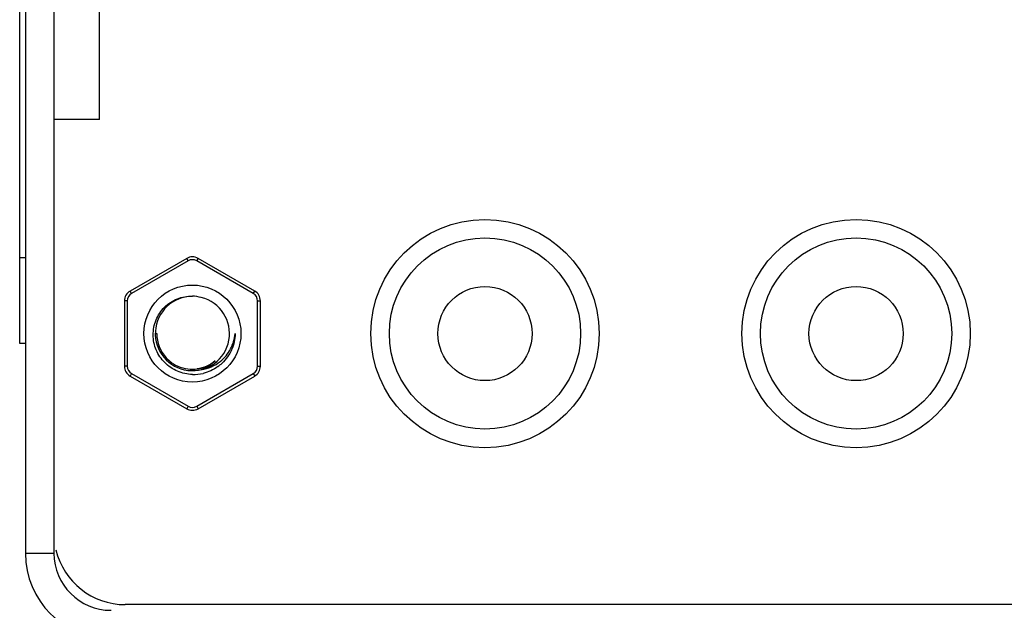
# Model space of a CAD drawing. Header units: millimetres. Extents: x 0 to 1427, y 0 to 1009.
# Tile 3 of 51: x 32 to 67, y 448 to 469. Entities that reach past the tile are written whole.
import ezdxf

# ---------------------------------------------------------------- set-up
doc = ezdxf.new("R2010")
doc.units = ezdxf.units.MM
doc.header["$LTSCALE"] = 65.395
for name, color, linetype in [('AUDIO_CONNECTOR_SET-SHAPE', 7, 'CONTINUOUS'), ('COVER-REAR_CASE_PC-SHAPE', 7, 'CONTINUOUS'), ('NUT_M3-SHAPE', 7, 'CONTINUOUS'), ('PRODUCT_LABEL_RX-SHAPE', 7, 'CONTINUOUS'), ('REAR_CASE-PPC19-SHAPE', 7, 'CONTINUOUS')]:
    doc.layers.add(name, color=color, linetype=linetype)

msp = doc.modelspace()

# ---------------------------------------------------------------- linework, layer by layer
at = {"layer": 'AUDIO_CONNECTOR_SET-SHAPE', "color": 7, "linetype": 'Continuous'}
for centre, radius in [((48.621, 458.029), 3.35), ((61.621, 458.029), 3.35), ((48.621, 458.029), 1.65), ((61.621, 458.029), 1.65)]:
    msp.add_circle(centre, radius, dxfattribs=at)
at = {"layer": 'COVER-REAR_CASE_PC-SHAPE', "color": 7, "linetype": 'Continuous'}
for p, q in [((32.521, 695.729), (32.521, 450.329)), ((33.521, 695.729), (33.521, 450.329)), ((32.521, 450.329), (33.521, 450.329))]:
    msp.add_line(p, q, dxfattribs=at)
for radius in [3, 2]:
    msp.add_arc((35.521, 450.329), radius, 180, 270, dxfattribs=at)
at = {"layer": 'NUT_M3-SHAPE', "color": 7, "linetype": 'Continuous'}
for p, q in [((38.171, 460.664), (36.189, 459.52)), ((38.221, 460.577), (36.239, 459.433)), ((38.221, 460.577), (38.171, 460.664)), ((38.521, 460.577), (38.571, 460.664)), ((40.503, 459.433), (38.521, 460.577)), ((40.553, 459.52), (38.571, 460.664)), ((36.239, 459.433), (36.189, 459.52)), ((40.503, 459.433), (40.553, 459.52)), ((36.089, 459.173), (35.989, 459.173)), ((35.989, 459.173), (35.989, 456.885)), ((36.089, 459.173), (36.089, 456.885)), ((40.653, 459.173), (40.753, 459.173)), ((40.653, 456.885), (40.653, 459.173)), ((40.753, 456.885), (40.753, 459.173)), ((37.084, 458.029), (37.121, 458.029)), ((36.089, 456.885), (35.989, 456.885)), ((40.653, 456.885), (40.753, 456.885)), ((36.239, 456.625), (36.189, 456.539)), ((36.189, 456.539), (38.171, 455.395)), ((36.239, 456.625), (38.221, 455.481)), ((38.521, 455.481), (40.503, 456.625)), ((38.571, 455.395), (40.553, 456.539)), ((40.503, 456.625), (40.553, 456.539)), ((38.221, 455.481), (38.171, 455.395)), ((38.521, 455.481), (38.571, 455.395))]:
    msp.add_line(p, q, dxfattribs=at)
msp.add_circle((38.371, 458.029), 1.7, dxfattribs=at)
for centre, radius, start, end in [((38.371, 460.317), 0.4, 60, 120), ((38.371, 460.317), 0.3, 60, 120), ((36.389, 459.173), 0.4, 120, 180), ((40.353, 459.173), 0.4, 0, 60), ((36.389, 459.173), 0.3, 120, 180), ((38.371, 458.029), 1.3, 90, 76.077), ((38.33, 458.03), 1.309, 74.3331, 88.2181), ((40.353, 459.173), 0.3, 0, 60), ((38.371, 458.029), 1.25, 179.9996, 222.9916), ((38.374, 458.033), 1.255, 223.0321, 233.8282), ((36.389, 456.885), 0.4, 180, 240), ((36.389, 456.885), 0.3, 180, 240), ((38.371, 458.031), 1.252, 266.4294, 277.3129), ((38.371, 458.028), 1.249, 277.3093, 288.2141), ((38.402, 458.056), 1.466, 305.9145, 313.412), ((40.353, 456.885), 0.3, 300, 0), ((40.353, 456.885), 0.4, 300, 0), ((38.41, 458.041), 1.449, 268.4407, 283.4136), ((38.371, 455.741), 0.4, 240, 300), ((38.371, 455.741), 0.3, 240, 300)]:
    msp.add_arc(centre, radius, start, end, dxfattribs=at)
for points, knots in [([(38.371, 456.592), (38.193, 456.598), (37.834, 456.677), (37.379, 456.984), (37.073, 457.44), (36.961, 457.979), (37.065, 458.519), (37.37, 458.978), (37.829, 459.28), (38.193, 459.344), (38.371, 459.339)], [0, 0, 0, 0, 0.124901, 0.250119, 0.375061, 0.50011, 0.625132, 0.75004, 0.875158, 1, 1, 1, 1]), ([(39.348, 457.052), (39.495, 457.17), (39.742, 457.47), (39.852, 457.842), (39.871, 458.029)], [0, 0, 0, 0, 0.499832, 1, 1, 1, 1]), ([(39.871, 458.029), (39.866, 457.836), (39.779, 457.448), (39.55, 457.124), (39.409, 456.991)], [0, 0, 0, 0, 0.500003, 1, 1, 1, 1])]:
    msp.add_open_spline(points, degree=3, knots=knots, dxfattribs=at)
for points in [[(38.684, 456.767), (38.923, 456.798), (39.16, 456.901), (39.348, 457.052)], [(39.173, 457.07), (39.04, 456.937), (38.872, 456.833), (38.695, 456.771)], [(38.762, 456.842), (38.911, 456.891), (39.053, 456.97), (39.173, 457.07)], [(39.173, 457.07), (39.083, 456.995), (38.98, 456.932), (38.872, 456.885)], [(37.633, 457.02), (37.822, 456.882), (38.06, 456.796), (38.293, 456.782)], [(38.872, 456.885), (38.765, 456.838), (38.649, 456.805), (38.533, 456.79)], [(39.262, 456.869), (39.109, 456.758), (38.93, 456.675), (38.747, 456.631)]]:
    msp.add_open_spline(points, degree=3, dxfattribs=at)
at = {"layer": 'PRODUCT_LABEL_RX-SHAPE', "color": 7, "linetype": 'Continuous'}
for p, q in [((32.321, 457.679), (32.321, 490.579)), ((32.521, 460.679), (32.321, 460.679)), ((32.521, 457.679), (32.321, 457.679))]:
    msp.add_line(p, q, dxfattribs=at)
at = {"layer": 'REAR_CASE-PPC19-SHAPE', "color": 7, "linetype": 'Continuous'}
for p, q in [((35.121, 465.529), (35.121, 687.529)), ((35.121, 465.529), (33.521, 465.529)), ((89.021, 448.529), (36.021, 448.529))]:
    msp.add_line(p, q, dxfattribs=at)
for centre in [(48.621, 458.029), (61.621, 458.029)]:
    msp.add_circle(centre, 4, dxfattribs=at)
msp.add_arc((36.021, 451.029), 2.5, 193.5, 270, dxfattribs=at)

doc.saveas('drawing.dxf')
